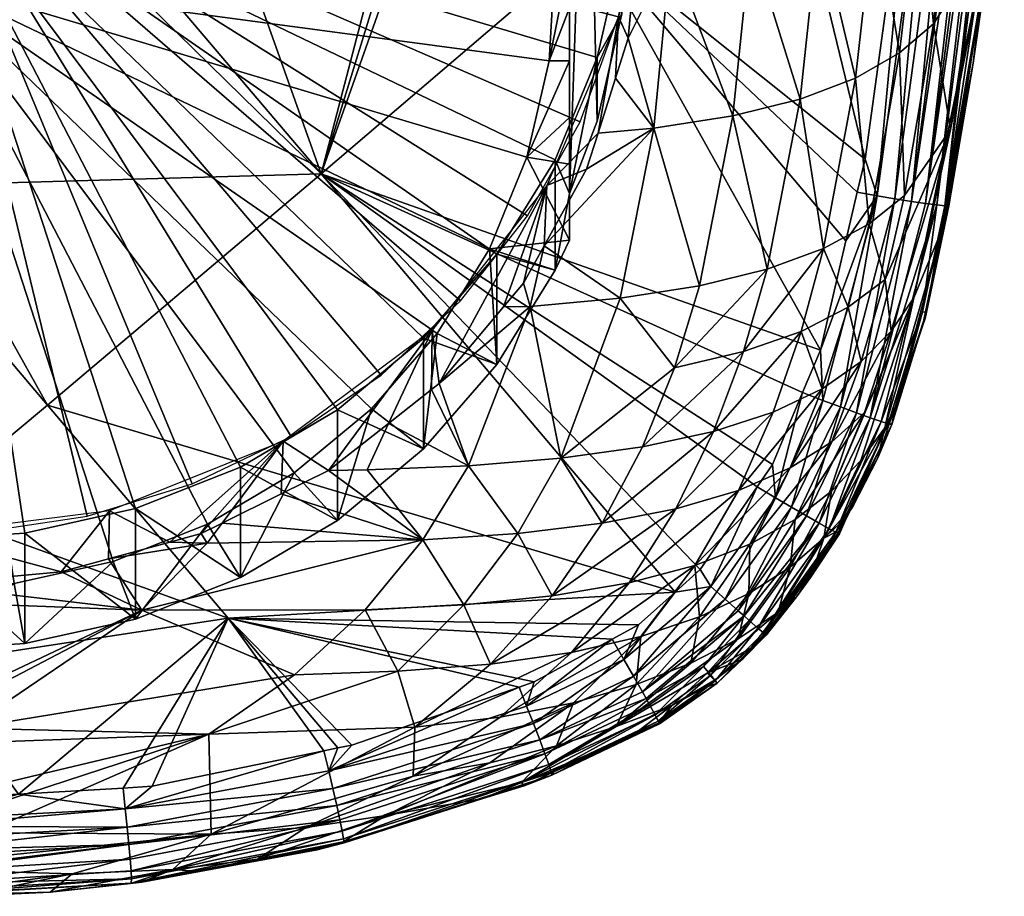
# Model space of a CAD drawing. Extents: x -0.096 to 0.096, y -0.15 to 0.
# Tile 194 of 256: x 0.002 to 0.018, y -0.15 to -0.135. Entities that reach past the tile are written whole.
import ezdxf

# ---------------------------------------------------------------- set-up
doc = ezdxf.new("R2010")
doc.units = 0
doc.layers.add('mesh', color=7, linetype='CONTINUOUS')

msp = doc.modelspace()

# ---------------------------------------------------------------- meshes
at = {"layer": 'mesh'}
mesh = msp.add_polyface(dxfattribs=at)
corners = [(0.011997, -0.133041, -0.00336), (0.011997, -0.131953, 0.001007), (0.011796, -0.131178, -0.003824), (0.011887, -0.133823, 0.001473), (0.011887, -0.134912, -0.002893), (0.011469, -0.135653, 0.001929), (0.011469, -0.136741, -0.002437), (0.010747, -0.134038, -0.007234), (0.011, -0.132787, -0.007337), (0.010567, -0.132368, -0.00765), (0.011, -0.133989, -0.007067), (0.010649, -0.135713, -0.006816), (0.011, -0.134809, -0.006884), (0.011, -0.135711, -0.00658), (0.011, -0.132216, -0.007404), (0.011, -0.130723, -0.007578), (0.011, -0.128663, -0.004451), (0.011, -0.137969, -0.002131), (0.01129, -0.129369, -0.004275), (0.016026, -0.137384, 0.018758), (0.015895, -0.137946, 0.018739), (0.011395, -0.13368, 0.019872), (0.014481, -0.131, 0.019393), (0.00912, -0.131, 0.020314), (0.015702, -0.138773, 0.018711), (0.014395, -0.131, -0.000801), (0.014112, -0.131, -0.001083), (0.014153, -0.132137, -0.00083), (0.012432, -0.136859, -0.000275), (0.011997, -0.135323, -0.001209), (0.011781, -0.136004, -0.00103), (0.012723, -0.133866, -0.001322), (0.012127, -0.133918, -0.001632), (0.014083, -0.133662, -0.000367), (0.013776, -0.136649, 0.000692), (0.01225, -0.131889, 0.002434), (0.01222, -0.132908, -0.001937), (0.011833, -0.134965, 0.003201), (0.012075, -0.130999, -0.002524), (0.0137, -0.131, -0.001493), (0.012669, -0.131, -0.002147)]
mesh.append_faces([[corners[k] for k in face] for face in [(0, 1, 2, 2), (0, 3, 1, 1), (4, 3, 0, 0), (4, 5, 3, 3), (6, 5, 4, 4), (7, 8, 9, 9), (7, 10, 8, 8), (11, 10, 7, 7), (11, 12, 10, 10), (13, 12, 11, 11), (9, 14, 15, 15), (8, 14, 9, 9), (16, 14, 8, 8), (17, 12, 13, 13), (16, 12, 17, 17), (16, 10, 12, 12), (18, 17, 6, 6), (18, 16, 17, 17), (4, 18, 6, 6), (4, 2, 18, 18), (0, 2, 4, 4), (19, 20, 21, 21), (22, 21, 23, 23), (22, 19, 21, 21), (20, 24, 21, 21), (25, 26, 27, 27), (28, 29, 30, 30), (31, 29, 28, 28), (31, 32, 29, 29), (33, 31, 34, 34), (33, 27, 31, 31), (35, 32, 36, 36), (37, 32, 35, 35), (37, 29, 32, 32), (30, 29, 37, 37), (38, 35, 36, 36), (31, 39, 40, 40), (27, 39, 31, 31), (27, 26, 39, 39), (40, 36, 31, 31), (38, 36, 40, 40), (36, 32, 31, 31)]])
mesh = msp.add_polyface(dxfattribs=at)
corners = [(0.010754, -0.139275, -0.005184), (0.009761, -0.139001, 0.002764), (0.010754, -0.137394, 0.002363), (0.010274, -0.137352, -0.006407), (0.009634, -0.138912, -0.006018), (0.011, -0.138762, -0.005312), (0.010567, -0.132368, -0.00765), (0.011, -0.130723, -0.007578), (0.010114, -0.130748, -0.008054), (0, -0.132227, 0.001075), (0.011997, -0.131953, 0.001007), (0.011887, -0.133823, 0.001473), (0.011796, -0.130089, 0.000542), (0.011469, -0.135653, 0.001929), (0.008515, -0.140432, 0.003121), (0.007048, -0.141651, 0.003425), (0.005399, -0.142626, 0.003668), (0.00361, -0.143332, 0.003844), (0.003234, -0.144231, -0.004692), (0.004836, -0.143599, -0.00485), (0, -0.134284, -0.007172), (0.008744, -0.140351, -0.005659), (0.007628, -0.141634, -0.00534), (0.010747, -0.134038, -0.007234), (0.010649, -0.135713, -0.006816), (0.010609, -0.137832, 0.003915), (0.009877, -0.139899, 0), (0.010215, -0.139498, -0.000121), (0.006771, -0.137635, 0.020119), (0, -0.131, 0.020905), (0.001135, -0.131, 0.02084), (0.000018, -0.137825, 0.020393), (0.002117, -0.141571, 0.019941), (0.000017, -0.139095, 0.02023), (0.008502, -0.131, 0.02042), (0.008816, -0.131, 0.020366), (0.004411, -0.131, 0.020653), (0.00912, -0.131, 0.020314), (0.011395, -0.13368, 0.019872), (0.015266, -0.140637, 0.018648), (0, -0.131889, 0.002434), (0.00626, -0.142106, 0.004981), (0.007794, -0.141059, 0.00472), (0.002791, -0.143462, 0.005319), (0.004579, -0.142913, 0.005182), (0.010282, -0.13835, 0.004045), (0.011178, -0.136751, 0.003646), (0.009145, -0.139797, 0.004405), (0.012169, -0.133252, 0.002774), (0.012241, -0.131433, 0.00232), (0.012026, -0.129626, 0.001869), (0.010569, -0.138858, -0.000286), (0.010329, -0.13989, 0.000178), (0.011833, -0.134965, 0.003201)]
mesh.append_faces([[corners[k] for k in face] for face in [(0, 1, 2, 2), (3, 4, 5, 5), (6, 7, 8, 8), (4, 0, 5, 5), (9, 10, 11, 11), (9, 12, 10, 10), (9, 2, 1, 1), (9, 13, 2, 2), (11, 13, 9, 9), (9, 14, 15, 15), (1, 14, 9, 9), (16, 17, 9, 9), (18, 19, 20, 20), (20, 4, 3, 3), (20, 21, 4, 4), (22, 21, 20, 20), (20, 23, 6, 6), (20, 24, 23, 23), (3, 24, 20, 20), (6, 8, 20, 20), (25, 26, 27, 27), (28, 29, 30, 30), (28, 31, 29, 29), (32, 31, 28, 28), (32, 33, 31, 31), (28, 34, 35, 35), (28, 36, 34, 34), (30, 36, 28, 28), (37, 28, 35, 35), (37, 38, 28, 28), (38, 39, 28, 28), (40, 41, 42, 42), (43, 44, 40, 40), (40, 45, 46, 46), (40, 47, 45, 45), (42, 47, 40, 40), (40, 48, 49, 49), (49, 50, 40, 40), (27, 51, 25, 25), (27, 52, 51, 51), (40, 53, 48, 48), (46, 53, 40, 40)]])
mesh = msp.add_polyface(dxfattribs=at)
corners = [(0.017998, -0.134618, 0.017209), (0.018015, -0.134609, 0.0169), (0.017866, -0.135753, 0.016822), (0.018092, -0.134017, 0.01694), (0.01623, -0.138007, 0.01864), (0.016026, -0.137384, 0.018758), (0.016861, -0.131321, 0.018972), (0.017382, -0.138177, 0.017366), (0.017919, -0.134621, 0.017537), (0.017454, -0.138179, 0.017028), (0.014481, -0.131, 0.019393), (0.017189, -0.135083, 0.006141), (0.017506, -0.132099, 0.005073), (0.01696, -0.132604, 0.003464), (0.014083, -0.133662, -0.000367), (0.01524, -0.133382, 0.000751), (0.015317, -0.13186, 0.000283), (0.013776, -0.136649, 0.000692), (0.01492, -0.136365, 0.001821), (0.01831, -0.132669, 0.013428), (0.017362, -0.138521, 0.015815), (0.018396, -0.131412, 0.0171), (0.018382, -0.131, 0.011042), (0.017925, -0.133941, 0.009644), (0.015865, -0.136007, 0.00311), (0.0162, -0.13303, 0.002028), (0.016615, -0.135578, 0.004554), (0.018043, -0.131, 0.008351), (0.017482, -0.136878, 0.010812), (0.016857, -0.139748, 0.012127), (0.016699, -0.138003, 0.007347), (0.014153, -0.132137, -0.00083), (0.018389, -0.13104, 0.01743), (0.018363, -0.131044, 0.017588), (0.01825, -0.131046, 0.017852), (0.01817, -0.131048, 0.018038), (0.017183, -0.131015, 0.018876), (0.016534, -0.138058, 0.018483), (0.017478, -0.131029, 0.018743), (0.017734, -0.131038, 0.01854), (0.016814, -0.138103, 0.018269), (0.017249, -0.138164, 0.017696), (0.018071, -0.131046, 0.018166), (0.017057, -0.138139, 0.018002), (0.017966, -0.131044, 0.018304), (0.017863, -0.131042, 0.018439)]
mesh.append_faces([[corners[k] for k in face] for face in [(0, 1, 2, 2), (0, 3, 1, 1), (4, 5, 6, 6), (7, 8, 0, 0), (9, 0, 2, 2), (6, 5, 10, 10), (11, 12, 13, 13), (14, 15, 16, 16), (14, 17, 18, 18), (19, 1, 3, 3), (19, 2, 1, 1), (20, 2, 19, 19), (3, 21, 19, 19), (19, 22, 23, 23), (18, 15, 14, 14), (18, 24, 15, 15), (24, 25, 15, 15), (24, 26, 25, 25), (11, 27, 12, 12), (11, 23, 27, 27), (28, 23, 11, 11), (28, 19, 23, 23), (29, 20, 19, 19), (26, 13, 25, 25), (26, 11, 13, 13), (30, 11, 26, 26), (30, 28, 11, 11), (16, 31, 14, 14), (32, 3, 0, 0), (0, 8, 33, 33), (7, 34, 8, 8), (7, 35, 34, 34), (36, 4, 6, 6), (36, 37, 4, 4), (38, 37, 36, 36), (38, 39, 40, 40), (37, 38, 40, 40), (41, 42, 35, 35), (43, 44, 42, 42), (45, 44, 43, 43), (40, 45, 43, 43), (39, 45, 40, 40)]])
mesh = msp.add_polyface(dxfattribs=at)
corners = [(0.017249, -0.138164, 0.017696), (0.017382, -0.138177, 0.017366), (0.017004, -0.139986, 0.017277), (0.017052, -0.140096, 0.016589), (0.017006, -0.14023, 0.016583), (0.017072, -0.13999, 0.016933), (0.017454, -0.138179, 0.017028), (0.017998, -0.134618, 0.017209), (0.01623, -0.138007, 0.01864), (0.015895, -0.137946, 0.018739), (0.016026, -0.137384, 0.018758), (0.015702, -0.138773, 0.018711), (0.015266, -0.140637, 0.018648), (0.015606, -0.141602, 0.018365), (0.016534, -0.138058, 0.018483), (0.015309, -0.141491, 0.018527), (0.016814, -0.138103, 0.018269), (0.01588, -0.141702, 0.018141), (0.016299, -0.141849, 0.017541), (0.016116, -0.141786, 0.017862), (0.017057, -0.138139, 0.018002), (0.017362, -0.138521, 0.015815), (0.016545, -0.141587, 0.016519), (0.015319, -0.138907, 0.004361), (0.01492, -0.136365, 0.001821), (0.01436, -0.139259, 0.003084), (0.014939, -0.140317, 0.005073), (0.015738, -0.139905, 0.006478), (0.013956, -0.14066, 0.003814), (0.015865, -0.136007, 0.00311), (0.016094, -0.138486, 0.005786), (0.016368, -0.139431, 0.008019), (0.015961, -0.140831, 0.008752), (0.016615, -0.135578, 0.004554), (0.016699, -0.138003, 0.007347), (0.016473, -0.140313, 0.010388), (0.016857, -0.139748, 0.012127), (0.017482, -0.136878, 0.010812), (0.01831, -0.132669, 0.013428), (0.016362, -0.14196, 0.015383), (0.017866, -0.135753, 0.016822), (0.017415, -0.138159, 0.016693), (0.01817, -0.131048, 0.018038), (0.018071, -0.131046, 0.018166)]
mesh.append_faces([[corners[k] for k in face] for face in [(0, 1, 2, 2), (3, 4, 5, 5), (6, 1, 7, 7), (5, 1, 6, 6), (5, 2, 1, 1), (8, 9, 10, 10), (8, 11, 9, 9), (12, 11, 8, 8), (13, 8, 14, 14), (15, 12, 8, 8), (14, 16, 17, 17), (18, 0, 2, 2), (19, 20, 0, 0), (16, 20, 19, 19), (21, 4, 3, 3), (22, 4, 21, 21), (23, 24, 25, 25), (23, 26, 27, 27), (23, 28, 26, 26), (25, 28, 23, 23), (23, 29, 24, 24), (23, 30, 29, 29), (27, 30, 23, 23), (27, 31, 30, 30), (32, 31, 27, 27), (30, 33, 29, 29), (30, 34, 33, 33), (31, 34, 30, 30), (35, 36, 37, 37), (36, 38, 37, 37), (39, 21, 36, 36), (39, 22, 21, 21), (31, 37, 34, 34), (31, 35, 37, 37), (32, 35, 31, 31), (40, 41, 6, 6), (41, 5, 6, 6), (3, 5, 41, 41), (0, 42, 1, 1), (20, 43, 0, 0), (21, 3, 41, 41), (21, 41, 40, 40)]])
mesh = msp.add_polyface(dxfattribs=at)
corners = [(0.009761, -0.140882, -0.004783), (0.009761, -0.139001, 0.002764), (0.010754, -0.139275, -0.005184), (0.008515, -0.140432, 0.003121), (0.008515, -0.142314, -0.004426), (0.007048, -0.141651, 0.003425), (0.007048, -0.143533, -0.004122), (0.005399, -0.142626, 0.003668), (0.009634, -0.138912, -0.006018), (0.008744, -0.140351, -0.005659), (0.007628, -0.141634, -0.00534), (0.006314, -0.142726, -0.005067), (0, -0.132227, 0.001075), (0.001727, -0.14375, 0.003948), (-0.0002, -0.143869, 0.003978), (0.00361, -0.143332, 0.003844), (0, -0.134284, -0.007172), (0.001547, -0.144606, -0.004599), (0.003234, -0.144231, -0.004692), (-0.000179, -0.144713, -0.004572), (0.004836, -0.143599, -0.00485), (0.010609, -0.137832, 0.003915), (0.008781, -0.141201, 0.000393), (0.009877, -0.139899, 0), (0.008662, -0.140293, 0.004529), (0.008652, -0.141303, 0.000432), (0.007915, -0.141885, 0.000657), (0.014451, -0.142581, 0.018601), (0.014188, -0.142964, 0.018597), (0.006771, -0.137635, 0.020119), (0.012793, -0.144753, 0.018587), (0.002117, -0.141571, 0.019941), (0.013221, -0.14437, 0.018582), (0.010215, -0.139498, -0.000121), (0.010329, -0.13989, 0.000178), (0.00928, -0.142603, 0.001833), (0.010849, -0.142476, 0.002621), (0.007553, -0.142671, 0.001172), (0, -0.131889, 0.002434), (0.000938, -0.14374, 0.005389), (0.002791, -0.143462, 0.005319), (-0.000938, -0.14374, 0.005389), (0.004579, -0.142913, 0.005182), (0.00626, -0.142106, 0.004981), (0.006125, -0.142182, 0.005), (0.006093, -0.143081, 0.001162), (0.006899, -0.142682, 0.000965), (0.000012, -0.143328, 0.019686), (0.000017, -0.139095, 0.02023)]
mesh.append_faces([[corners[k] for k in face] for face in [(0, 1, 2, 2), (0, 3, 1, 1), (4, 3, 0, 0), (4, 5, 3, 3), (6, 5, 4, 4), (6, 7, 5, 5), (8, 0, 2, 2), (9, 0, 8, 8), (9, 4, 0, 0), (10, 4, 9, 9), (10, 6, 4, 4), (11, 6, 10, 10), (12, 5, 7, 7), (12, 13, 14, 14), (12, 15, 13, 13), (16, 17, 18, 18), (16, 19, 17, 17), (16, 11, 10, 10), (16, 20, 11, 11), (21, 22, 23, 23), (24, 22, 21, 21), (24, 25, 22, 22), (26, 25, 24, 24), (27, 28, 29, 29), (29, 30, 31, 31), (28, 32, 29, 29), (33, 23, 34, 34), (35, 22, 25, 25), (26, 35, 25, 25), (34, 35, 36, 36), (34, 22, 35, 35), (23, 22, 34, 34), (26, 37, 35, 35), (38, 39, 40, 40), (38, 41, 39, 39), (38, 42, 43, 43), (44, 45, 46, 46), (46, 24, 44, 44), (26, 24, 46, 46), (47, 48, 31, 31), (26, 46, 37, 37)]])
mesh = msp.add_polyface(dxfattribs=at)
corners = [(0.011, -0.137969, -0.002131), (0.011, -0.138762, -0.005312), (0.010754, -0.139275, -0.005184), (0.011469, -0.135653, 0.001929), (0.011469, -0.136741, -0.002437), (0.010754, -0.137394, 0.002363), (0.010274, -0.137352, -0.006407), (0.011, -0.137472, -0.005894), (0.011, -0.135711, -0.00658), (0.010649, -0.135713, -0.006816), (0.011, -0.136674, -0.006255), (0.011483, -0.136945, -0.000783), (0.010609, -0.137832, 0.003915), (0.011289, -0.137557, -0.000622), (0.006771, -0.137635, 0.020119), (0.014964, -0.141358, 0.018631), (0.014451, -0.142581, 0.018601), (0.015266, -0.140637, 0.018648), (0.011395, -0.13368, 0.019872), (0.015702, -0.138773, 0.018711), (0.012432, -0.136859, -0.000275), (0.011781, -0.136004, -0.00103), (0.011861, -0.139749, 0.000995), (0.010329, -0.13989, 0.000178), (0.010849, -0.142476, 0.002621), (0.014939, -0.140317, 0.005073), (0.013446, -0.142022, 0.00463), (0.014463, -0.141691, 0.005861), (0.013956, -0.14066, 0.003814), (0.01224, -0.142283, 0.003551), (0.012783, -0.140934, 0.002709), (0.01436, -0.139259, 0.003084), (0.013776, -0.136649, 0.000692), (0.013207, -0.13954, 0.001962), (0.01492, -0.136365, 0.001821), (0.012808, -0.143337, 0.005549), (0.013871, -0.143023, 0.006743), (0.011556, -0.143581, 0.004507), (0.012723, -0.133866, -0.001322), (0.010569, -0.138858, -0.000286), (0.011833, -0.134965, 0.003201)]
mesh.append_faces([[corners[k] for k in face] for face in [(0, 1, 2, 2), (0, 3, 4, 4), (0, 5, 3, 3), (2, 5, 0, 0), (6, 1, 7, 7), (6, 8, 9, 9), (6, 10, 8, 8), (7, 10, 6, 6), (0, 7, 1, 1), (0, 10, 7, 7), (0, 8, 10, 10), (11, 12, 13, 13), (14, 15, 16, 16), (14, 17, 15, 15), (18, 19, 17, 17), (20, 21, 11, 11), (11, 13, 20, 20), (22, 23, 24, 24), (25, 26, 27, 27), (28, 26, 25, 25), (28, 29, 26, 26), (30, 29, 28, 28), (31, 32, 33, 33), (31, 34, 32, 32), (31, 30, 28, 28), (33, 30, 31, 31), (27, 35, 36, 36), (26, 35, 27, 27), (29, 37, 26, 26), (30, 24, 29, 29), (30, 22, 24, 24), (33, 22, 30, 30), (33, 20, 22, 22), (32, 20, 33, 33), (32, 38, 20, 20), (12, 39, 13, 13), (11, 40, 12, 12), (21, 40, 11, 11), (20, 39, 22, 22), (20, 13, 39, 39), (22, 39, 23, 23)]])
mesh = msp.add_polyface(dxfattribs=at)
corners = [(0.011924, -0.1459, 0.018495), (0.011725, -0.145553, 0.018603), (0.012173, -0.145308, 0.018593), (0.012453, -0.146843, 0.017448), (0.012361, -0.146673, 0.017789), (0.013279, -0.146021, 0.017782), (0.013401, -0.14617, 0.017444), (0.013404, -0.144661, 0.018481), (0.012088, -0.146186, 0.018325), (0.012793, -0.144753, 0.018587), (0.010385, -0.146992, 0.018374), (0.010268, -0.146693, 0.018538), (0.010397, -0.146281, 0.018632), (0.012303, -0.146567, 0.017945), (0.012237, -0.146449, 0.018087), (0.013967, -0.14516, 0.017947), (0.013645, -0.144875, 0.018315), (0.013868, -0.145072, 0.018085), (0.01014, -0.14637, 0.018639), (0.00519, -0.145199, 0.019272), (0.006771, -0.137635, 0.020119), (0.013221, -0.14437, 0.018582), (0.013465, -0.146255, 0.016377), (0.013338, -0.146132, 0.014734), (0.012741, -0.146686, 0.015416), (0.013865, -0.145551, 0.014107), (0.011793, -0.147043, 0.01413), (0.012211, -0.14551, 0.008887), (0.011066, -0.146637, 0.010213), (0.012134, -0.146325, 0.011403), (0.00982, -0.146884, 0.009166), (0.01103, -0.145781, 0.007788), (0.009652, -0.145978, 0.006848), (0.008367, -0.147054, 0.008285), (0.013871, -0.143023, 0.006743), (0.012013, -0.144594, 0.006593), (0.013131, -0.1443, 0.007742), (0.012808, -0.143337, 0.005549), (0.010703, -0.144816, 0.005598), (0.011556, -0.143581, 0.004507), (0.010118, -0.143756, 0.003614), (0.010849, -0.142476, 0.002621), (0.00928, -0.142603, 0.001833), (0.01321, -0.145173, 0.010132), (0.01306, -0.145961, 0.012706), (0.009202, -0.144968, 0.004756), (0.013446, -0.142022, 0.00463), (0.01224, -0.142283, 0.003551)]
mesh.append_faces([[corners[k] for k in face] for face in [(0, 1, 2, 2), (3, 4, 5, 5), (6, 3, 5, 5), (0, 7, 8, 8), (0, 9, 7, 7), (2, 9, 0, 0), (10, 0, 8, 8), (11, 1, 0, 0), (12, 1, 11, 11), (13, 5, 4, 4), (14, 15, 13, 13), (16, 17, 14, 14), (8, 16, 14, 14), (7, 16, 8, 8), (11, 18, 12, 12), (19, 2, 1, 1), (20, 21, 9, 9), (22, 23, 24, 24), (23, 25, 26, 26), (27, 28, 29, 29), (27, 30, 28, 28), (31, 30, 27, 27), (32, 33, 31, 31), (34, 35, 36, 36), (37, 35, 34, 34), (37, 38, 35, 35), (39, 38, 37, 37), (39, 40, 38, 38), (41, 40, 39, 39), (41, 42, 40, 40), (43, 29, 44, 44), (43, 27, 29, 29), (36, 27, 43, 43), (36, 31, 27, 27), (35, 31, 36, 36), (35, 32, 31, 31), (38, 32, 35, 35), (38, 45, 32, 32), (40, 45, 38, 38), (29, 26, 44, 44), (46, 39, 37, 37), (47, 41, 39, 39)]])
mesh = msp.add_polyface(dxfattribs=at)
corners = [(0.016483, -0.141902, 0.016847), (0.016445, -0.14188, 0.016505), (0.016245, -0.14247, 0.016477), (0.016545, -0.141587, 0.016519), (0.017072, -0.13999, 0.016933), (0.017006, -0.14023, 0.016583), (0.017004, -0.139986, 0.017277), (0.016422, -0.141887, 0.017197), (0.015528, -0.143736, 0.017152), (0.016299, -0.141849, 0.017541), (0.015823, -0.143221, 0.016463), (0.015583, -0.143762, 0.016799), (0.016116, -0.141786, 0.017862), (0.015416, -0.143675, 0.0175), (0.015606, -0.141602, 0.018365), (0.016534, -0.138058, 0.018483), (0.01588, -0.141702, 0.018141), (0.015309, -0.141491, 0.018527), (0.01623, -0.138007, 0.01864), (0.014964, -0.141358, 0.018631), (0.015266, -0.140637, 0.018648), (0.01503, -0.143456, 0.018105), (0.014775, -0.143309, 0.018332), (0.0145, -0.143149, 0.018495), (0.014451, -0.142581, 0.018601), (0.015247, -0.14358, 0.017824), (0.016814, -0.138103, 0.018269), (0.017249, -0.138164, 0.017696), (0.016857, -0.139748, 0.012127), (0.015953, -0.142515, 0.013665), (0.016362, -0.14196, 0.015383), (0.014939, -0.140317, 0.005073), (0.014463, -0.141691, 0.005861), (0.015297, -0.141293, 0.007238), (0.015738, -0.139905, 0.006478), (0.015961, -0.140831, 0.008752), (0.01546, -0.142196, 0.009561), (0.014835, -0.143516, 0.010469), (0.016019, -0.141696, 0.011159), (0.01475, -0.142641, 0.008084), (0.014066, -0.143939, 0.009039), (0.015455, -0.143038, 0.012018), (0.015813, -0.143307, 0.016231), (0.015327, -0.143834, 0.014574), (0.016473, -0.140313, 0.010388), (0.013871, -0.143023, 0.006743)]
mesh.append_faces([[corners[k] for k in face] for face in [(0, 1, 2, 2), (0, 3, 1, 1), (4, 3, 0, 0), (4, 5, 3, 3), (0, 6, 4, 4), (7, 8, 9, 9), (10, 0, 2, 2), (10, 11, 0, 0), (12, 9, 13, 13), (14, 15, 16, 16), (17, 18, 14, 14), (19, 20, 17, 17), (21, 14, 16, 16), (22, 17, 14, 14), (23, 19, 17, 17), (24, 19, 23, 23), (16, 12, 25, 25), (16, 26, 12, 12), (7, 6, 0, 0), (9, 6, 7, 7), (12, 27, 9, 9), (28, 29, 30, 30), (30, 2, 1, 1), (31, 32, 33, 33), (34, 33, 35, 35), (34, 31, 33, 33), (1, 3, 30, 30), (36, 37, 38, 38), (39, 40, 36, 36), (37, 41, 38, 38), (30, 42, 2, 2), (29, 43, 30, 30), (28, 41, 29, 29), (28, 38, 41, 41), (44, 38, 28, 28), (44, 36, 38, 38), (35, 36, 44, 44), (35, 39, 36, 36), (33, 39, 35, 35), (33, 45, 39, 39), (32, 45, 33, 33)]])
mesh = msp.add_polyface(dxfattribs=at)
corners = [(0.0145, -0.143149, 0.018495), (0.014188, -0.142964, 0.018597), (0.014451, -0.142581, 0.018601), (0.015589, -0.143763, 0.016626), (0.015823, -0.143221, 0.016463), (0.015638, -0.14355, 0.016458), (0.015536, -0.14373, 0.016454), (0.0151, -0.144507, 0.01644), (0.016422, -0.141887, 0.017197), (0.015563, -0.143753, 0.016975), (0.015528, -0.143736, 0.017152), (0.015583, -0.143762, 0.016799), (0.014339, -0.145486, 0.016754), (0.014297, -0.145449, 0.017112), (0.015416, -0.143675, 0.0175), (0.016299, -0.141849, 0.017541), (0.01503, -0.143456, 0.018105), (0.01588, -0.141702, 0.018141), (0.015247, -0.14358, 0.017824), (0.014775, -0.143309, 0.018332), (0.015606, -0.141602, 0.018365), (0.015309, -0.141491, 0.018527), (0.014202, -0.145367, 0.017467), (0.016116, -0.141786, 0.017862), (0.016483, -0.141902, 0.016847), (0.013967, -0.14516, 0.017947), (0.013868, -0.145072, 0.018085), (0.013645, -0.144875, 0.018315), (0.013404, -0.144661, 0.018481), (0.013221, -0.14437, 0.018582), (0.015813, -0.143307, 0.016231), (0.016245, -0.14247, 0.016477), (0.015327, -0.143834, 0.014574), (0.014066, -0.143939, 0.009039), (0.014051, -0.144777, 0.011504), (0.014835, -0.143516, 0.010469), (0.013131, -0.1443, 0.007742), (0.01321, -0.145173, 0.010132), (0.014547, -0.145097, 0.015606), (0.014751, -0.144328, 0.01299), (0.015455, -0.143038, 0.012018), (0.01546, -0.142196, 0.009561), (0.01475, -0.142641, 0.008084), (0.013871, -0.143023, 0.006743), (0.016362, -0.14196, 0.015383), (0.015953, -0.142515, 0.013665), (0.014861, -0.144837, 0.016442)]
mesh.append_faces([[corners[k] for k in face] for face in [(0, 1, 2, 2), (3, 4, 5, 5), (3, 6, 7, 7), (5, 6, 3, 3), (8, 9, 10, 10), (3, 11, 4, 4), (3, 12, 11, 11), (13, 10, 9, 9), (14, 10, 13, 13), (14, 15, 10, 10), (16, 17, 18, 18), (19, 20, 16, 16), (0, 21, 19, 19), (18, 14, 22, 22), (18, 23, 14, 14), (9, 24, 11, 11), (8, 24, 9, 9), (25, 16, 18, 18), (26, 19, 16, 16), (27, 19, 26, 26), (27, 0, 19, 19), (28, 0, 27, 27), (28, 1, 0, 0), (29, 1, 28, 28), (30, 4, 31, 31), (30, 5, 4, 4), (32, 5, 30, 30), (32, 6, 5, 5), (7, 6, 32, 32), (33, 34, 35, 35), (36, 37, 33, 33), (32, 38, 7, 7), (32, 39, 38, 38), (40, 39, 32, 32), (41, 33, 35, 35), (42, 36, 33, 33), (43, 36, 42, 42), (35, 39, 40, 40), (34, 39, 35, 35), (44, 32, 30, 30), (45, 40, 32, 32), (3, 7, 46, 46)]])
mesh = msp.add_polyface(dxfattribs=at)
corners = [(0.00361, -0.145213, -0.003703), (0.00361, -0.143332, 0.003844), (0.005399, -0.144508, -0.003879), (0.001727, -0.14375, 0.003948), (0.001727, -0.145631, -0.003599), (-0.0002, -0.143869, 0.003978), (-0.0002, -0.145751, -0.003569), (0.004836, -0.143599, -0.00485), (0.003234, -0.144231, -0.004692), (0.001547, -0.144606, -0.004599), (-0.000179, -0.144713, -0.004572), (0, -0.143775, 0.005397), (0.002346, -0.144409, 0.001877), (0.003171, -0.14337, 0.005296), (0, -0.144623, 0.001994), (0.003152, -0.144189, 0.001748), (0.004196, -0.143903, 0.00158), (0.000001, -0.148622, 0.018858), (0.001623, -0.148194, 0.018905), (0.003439, -0.148443, 0.018755), (0, -0.14829, 0.018958), (0.0034, -0.148088, 0.018847), (0.003898, -0.148058, 0.018831), (0.00519, -0.145199, 0.019272), (0.000009, -0.145984, 0.019345), (0.004833, -0.143923, 0.001715), (0.00473, -0.143757, 0.001494), (0.005088, -0.143579, 0.001407), (0.003722, -0.145063, 0.003013), (0.006316, -0.146159, 0.005431), (0.000759, -0.147068, 0.006204), (0.004859, -0.147171, 0.007007), (0.002117, -0.141571, 0.019941), (0.000012, -0.143328, 0.019686), (-0.000002, -0.14492, 0.002429), (0.000001, -0.147009, 0.006122), (0.000001, -0.147348, 0.006919), (0.000001, -0.146821, 0.005678), (0.000001, -0.148758, 0.010768), (0.000001, -0.148328, 0.009226), (0.001019, -0.148852, 0.010901)]
mesh.append_faces([[corners[k] for k in face] for face in [(0, 1, 2, 2), (0, 3, 1, 1), (4, 3, 0, 0), (4, 5, 3, 3), (6, 5, 4, 4), (7, 0, 2, 2), (8, 0, 7, 7), (8, 4, 0, 0), (9, 4, 8, 8), (9, 6, 4, 4), (10, 6, 9, 9), (11, 12, 13, 13), (11, 14, 12, 12), (13, 15, 16, 16), (12, 15, 13, 13), (17, 18, 19, 19), (20, 18, 17, 17), (19, 21, 22, 22), (18, 21, 19, 19), (21, 18, 23, 23), (23, 22, 21, 21), (24, 18, 20, 20), (24, 23, 18, 18), (25, 26, 16, 16), (25, 27, 26, 26), (28, 12, 14, 14), (15, 12, 28, 28), (29, 30, 31, 31), (29, 28, 30, 30), (25, 15, 28, 28), (16, 15, 25, 25), (32, 23, 33, 33), (33, 23, 24, 24), (28, 14, 34, 34), (30, 35, 36, 36), (28, 35, 30, 30), (37, 35, 28, 28), (28, 34, 37, 37), (38, 31, 39, 39), (38, 40, 31, 31), (31, 36, 39, 39), (31, 30, 36, 36)]])
mesh = msp.add_polyface(dxfattribs=at)
corners = [(0.005399, -0.144508, -0.003879), (0.005399, -0.142626, 0.003668), (0.007048, -0.143533, -0.004122), (0.00361, -0.143332, 0.003844), (0.006314, -0.142726, -0.005067), (0.004836, -0.143599, -0.00485), (0.006125, -0.142182, 0.005), (0.005088, -0.143579, 0.001407), (0.006093, -0.143081, 0.001162), (0.00473, -0.143757, 0.001494), (0.004196, -0.143903, 0.00158), (0.003171, -0.14337, 0.005296), (0.0069, -0.147793, 0.018636), (0.007291, -0.147357, 0.018719), (0.01014, -0.14637, 0.018639), (0.007055, -0.147406, 0.018726), (0.006818, -0.147454, 0.018734), (0.010268, -0.146693, 0.018538), (0.010385, -0.146992, 0.018374), (0.010491, -0.147269, 0.018146), (0.006973, -0.148099, 0.018478), (0.00519, -0.145199, 0.019272), (0.010397, -0.146281, 0.018632), (0.011725, -0.145553, 0.018603), (0.012793, -0.144753, 0.018587), (0.012173, -0.145308, 0.018593), (0.003898, -0.148058, 0.018831), (0.002117, -0.141571, 0.019941), (0.011066, -0.146637, 0.010213), (0.00982, -0.146884, 0.009166), (0.008335, -0.147885, 0.010764), (0.008503, -0.143866, 0.002863), (0.004833, -0.143923, 0.001715), (0.008367, -0.147054, 0.008285), (0.006316, -0.146159, 0.005431), (0.007522, -0.145054, 0.004057), (0.003722, -0.145063, 0.003013), (0.008076, -0.146102, 0.006066), (0.004859, -0.147171, 0.007007), (0.01103, -0.145781, 0.007788), (0.009652, -0.145978, 0.006848), (0.009202, -0.144968, 0.004756), (0.010118, -0.143756, 0.003614), (0.00928, -0.142603, 0.001833), (0.007553, -0.142671, 0.001172), (0.006899, -0.142682, 0.000965)]
mesh.append_faces([[corners[k] for k in face] for face in [(0, 1, 2, 2), (0, 3, 1, 1), (4, 0, 2, 2), (5, 0, 4, 4), (6, 7, 8, 8), (6, 9, 7, 7), (6, 10, 9, 9), (11, 10, 6, 6), (12, 13, 14, 14), (12, 15, 13, 13), (12, 16, 15, 15), (17, 12, 14, 14), (18, 12, 17, 17), (19, 20, 18, 18), (21, 13, 15, 15), (21, 14, 13, 13), (22, 14, 21, 21), (21, 23, 22, 22), (24, 25, 21, 21), (21, 16, 26, 26), (15, 16, 21, 21), (27, 24, 21, 21), (28, 29, 30, 30), (31, 7, 32, 32), (31, 8, 7, 7), (33, 30, 29, 29), (34, 35, 36, 36), (34, 37, 35, 35), (38, 37, 34, 34), (38, 33, 37, 37), (39, 33, 29, 29), (40, 37, 33, 33), (41, 37, 40, 40), (41, 35, 37, 37), (31, 35, 41, 41), (31, 36, 35, 35), (32, 36, 31, 31), (42, 31, 41, 41), (43, 31, 42, 42), (43, 44, 31, 31), (45, 31, 44, 44), (45, 8, 31, 31)]])
mesh = msp.add_polyface(dxfattribs=at)
corners = [(0.013967, -0.14516, 0.017947), (0.014057, -0.145239, 0.017797), (0.013279, -0.146021, 0.017782), (0.014342, -0.145488, 0.016579), (0.014339, -0.145486, 0.016754), (0.015589, -0.143763, 0.016626), (0.014297, -0.145449, 0.017112), (0.015563, -0.143753, 0.016975), (0.014324, -0.145473, 0.016933), (0.013401, -0.14617, 0.017444), (0.013465, -0.146255, 0.016377), (0.013296, -0.146385, 0.016374), (0.013508, -0.146305, 0.016715), (0.012793, -0.144753, 0.018587), (0.013221, -0.14437, 0.018582), (0.013404, -0.144661, 0.018481), (0.012303, -0.146567, 0.017945), (0.012237, -0.146449, 0.018087), (0.013868, -0.145072, 0.018085), (0.013478, -0.146265, 0.017081), (0.014202, -0.145367, 0.017467), (0.015416, -0.143675, 0.0175), (0.015583, -0.143762, 0.016799), (0.015247, -0.14358, 0.017824), (0.01503, -0.143456, 0.018105), (0.01306, -0.145961, 0.012706), (0.014051, -0.144777, 0.011504), (0.01321, -0.145173, 0.010132), (0.012741, -0.146686, 0.015416), (0.014091, -0.145703, 0.016176), (0.014315, -0.145463, 0.016408), (0.014547, -0.145097, 0.015606), (0.014066, -0.143939, 0.009039), (0.013338, -0.146132, 0.014734), (0.013865, -0.145551, 0.014107), (0.014751, -0.144328, 0.01299), (0.011793, -0.147043, 0.01413), (0.014861, -0.144837, 0.016442), (0.013939, -0.145893, 0.016384), (0.0151, -0.144507, 0.01644)]
mesh.append_faces([[corners[k] for k in face] for face in [(0, 1, 2, 2), (3, 4, 5, 5), (6, 7, 8, 8), (9, 2, 1, 1), (10, 11, 12, 12), (13, 14, 15, 15), (16, 0, 2, 2), (17, 18, 0, 0), (19, 8, 12, 12), (19, 6, 8, 8), (20, 6, 19, 19), (20, 21, 6, 6), (12, 4, 3, 3), (8, 4, 12, 12), (8, 22, 4, 4), (7, 22, 8, 8), (9, 20, 19, 19), (1, 20, 9, 9), (1, 23, 20, 20), (0, 23, 1, 1), (18, 24, 0, 0), (25, 26, 27, 27), (10, 28, 11, 11), (29, 30, 31, 31), (32, 27, 26, 26), (31, 33, 29, 29), (31, 34, 33, 33), (35, 34, 31, 31), (26, 34, 35, 35), (25, 34, 26, 26), (25, 36, 34, 34), (3, 5, 37, 37), (3, 30, 38, 38), (3, 37, 30, 30), (12, 38, 10, 10), (12, 3, 38, 38), (31, 37, 39, 39), (38, 33, 10, 10), (31, 30, 37, 37), (29, 38, 30, 30), (29, 33, 38, 38)]])
mesh = msp.add_polyface(dxfattribs=at)
corners = [(0.012508, -0.146951, 0.017082), (0.012453, -0.146843, 0.017448), (0.013401, -0.14617, 0.017444), (0.013478, -0.146265, 0.017081), (0.013508, -0.146305, 0.016715), (0.012526, -0.146996, 0.016714), (0.01219, -0.147133, 0.016382), (0.01186, -0.147286, 0.016402), (0.012517, -0.14698, 0.016363), (0.013296, -0.146385, 0.016374), (0.007161, -0.14902, 0.016984), (0.010684, -0.14781, 0.017182), (0.010698, -0.147867, 0.016826), (0.010224, -0.148049, 0.016501), (0.009522, -0.148266, 0.016535), (0.010385, -0.146992, 0.018374), (0.012088, -0.146186, 0.018325), (0.010491, -0.147269, 0.018146), (0.010268, -0.146693, 0.018538), (0.011924, -0.1459, 0.018495), (0.010645, -0.147689, 0.017534), (0.012361, -0.146673, 0.017789), (0.010579, -0.147506, 0.017861), (0.012303, -0.146567, 0.017945), (0.012237, -0.146449, 0.018087), (0.012053, -0.147207, 0.016171), (0.01018, -0.147997, 0.015831), (0.012741, -0.146686, 0.015416), (0.011793, -0.147043, 0.01413), (0.010774, -0.147373, 0.012901), (0.013338, -0.146132, 0.014734), (0.012134, -0.146325, 0.011403), (0.011066, -0.146637, 0.010213), (0.009641, -0.147661, 0.011763), (0.008335, -0.147885, 0.010764), (0.010733, -0.147811, 0.01647)]
mesh.append_faces([[corners[k] for k in face] for face in [(0, 1, 2, 2), (3, 4, 5, 5), (5, 6, 7, 7), (5, 8, 6, 6), (4, 8, 5, 5), (4, 9, 8, 8), (10, 11, 12, 12), (12, 13, 14, 14), (15, 16, 17, 17), (18, 19, 15, 15), (11, 0, 12, 12), (11, 1, 0, 0), (20, 1, 11, 11), (20, 21, 1, 1), (22, 21, 20, 20), (22, 23, 21, 21), (17, 23, 22, 22), (17, 24, 23, 23), (16, 24, 17, 17), (0, 5, 12, 12), (0, 3, 5, 5), (2, 3, 0, 0), (6, 25, 7, 7), (14, 13, 26, 26), (8, 25, 6, 6), (8, 27, 25, 25), (9, 27, 8, 8), (28, 29, 26, 26), (27, 26, 25, 25), (27, 28, 26, 26), (30, 28, 27, 27), (31, 29, 28, 28), (32, 29, 31, 31), (32, 33, 29, 29), (34, 33, 32, 32), (5, 7, 35, 35), (35, 13, 12, 12), (12, 5, 35, 35), (26, 13, 35, 35), (25, 35, 7, 7), (25, 26, 35, 35)]])
mesh = msp.add_polyface(dxfattribs=at)
corners = [(0.007161, -0.14902, 0.016984), (0.006702, -0.14914, 0.016672), (0.004702, -0.14951, 0.01674), (0.00687, -0.149088, 0.016664), (0.010579, -0.147506, 0.017861), (0.010645, -0.147689, 0.017534), (0.007131, -0.148821, 0.01767), (0.007154, -0.148952, 0.017331), (0.010684, -0.14781, 0.017182), (0.003543, -0.149634, 0.017463), (0.003539, -0.149705, 0.017118), (0.007145, -0.149003, 0.016651), (0.009522, -0.148266, 0.016535), (0.010698, -0.147867, 0.016826), (0.003439, -0.148443, 0.018755), (0.003898, -0.148058, 0.018831), (0.006818, -0.147454, 0.018734), (0.0069, -0.147793, 0.018636), (0.006973, -0.148099, 0.018478), (0.007038, -0.148384, 0.018259), (0.003473, -0.148757, 0.0186), (0.007092, -0.148629, 0.017985), (0.003502, -0.149048, 0.018383), (0.003538, -0.149498, 0.017801), (0.003524, -0.1493, 0.018113), (0.010385, -0.146992, 0.018374), (0.010491, -0.147269, 0.018146), (0.00569, -0.149301, 0.015747), (0.007875, -0.148558, 0.013587), (0.01018, -0.147997, 0.015831), (0.010774, -0.147373, 0.012901), (0.006511, -0.148761, 0.012635), (0.004249, -0.149476, 0.014856), (0.009641, -0.147661, 0.011763), (0.004899, -0.148872, 0.011881), (0.008367, -0.147054, 0.008285), (0.004859, -0.147171, 0.007007), (0.008335, -0.147885, 0.010764)]
mesh.append_faces([[corners[k] for k in face] for face in [(0, 1, 2, 2), (3, 1, 0, 0), (4, 5, 6, 6), (7, 5, 8, 8), (7, 6, 5, 5), (9, 6, 7, 7), (0, 7, 8, 8), (10, 7, 0, 0), (10, 9, 7, 7), (0, 11, 3, 3), (0, 12, 11, 11), (13, 12, 0, 0), (14, 15, 16, 16), (17, 14, 16, 16), (18, 14, 17, 17), (19, 20, 18, 18), (21, 22, 19, 19), (23, 24, 21, 21), (25, 18, 17, 17), (26, 19, 18, 18), (4, 19, 26, 26), (4, 21, 19, 19), (6, 21, 4, 4), (6, 23, 21, 21), (9, 23, 6, 6), (1, 27, 2, 2), (1, 3, 27, 27), (11, 27, 3, 3), (11, 28, 27, 27), (12, 28, 11, 11), (29, 28, 12, 12), (29, 30, 28, 28), (27, 31, 32, 32), (28, 31, 27, 27), (28, 33, 31, 31), (30, 33, 28, 28), (34, 35, 36, 36), (34, 37, 35, 35), (37, 31, 33, 33), (34, 31, 37, 37), (34, 32, 31, 31)]])
mesh = msp.add_polyface(dxfattribs=at)
corners = [(0.003539, -0.149705, 0.017118), (0.000001, -0.149915, 0.017173), (0.000002, -0.149906, 0.017346), (0.00372, -0.149692, 0.016773), (0.003528, -0.149713, 0.016781), (0.004702, -0.14951, 0.01674), (0.007161, -0.14902, 0.016984), (0.000696, -0.149928, 0.016817), (0, -0.149931, 0.016829), (0.003524, -0.1493, 0.018113), (0.000003, -0.149509, 0.018227), (0.003502, -0.149048, 0.018383), (0.003473, -0.148757, 0.0186), (0.000003, -0.149144, 0.018585), (0.000002, -0.148948, 0.0187), (0.000003, -0.149251, 0.018481), (0.000002, -0.14874, 0.018822), (0.003439, -0.148443, 0.018755), (0.000001, -0.148622, 0.018858), (0.003543, -0.149634, 0.017463), (0.000002, -0.14985, 0.017528), (0.006973, -0.148099, 0.018478), (0.007038, -0.148384, 0.018259), (0.007092, -0.148629, 0.017985), (0.004859, -0.147171, 0.007007), (0.001019, -0.148852, 0.010901), (0.004899, -0.148872, 0.011881), (0.004249, -0.149476, 0.014856), (0, -0.149378, 0.012986), (0.00569, -0.149301, 0.015747), (0.002533, -0.149548, 0.014187), (0.002161, -0.149861, 0.016837), (0.000003, -0.149719, 0.01788), (0.003538, -0.149498, 0.017801), (0, -0.149888, 0.016528), (0.000001, -0.148758, 0.010768), (0, -0.149049, 0.011809), (0, -0.149473, 0.013648)]
mesh.append_faces([[corners[k] for k in face] for face in [(0, 1, 2, 2), (0, 3, 4, 4), (0, 5, 3, 3), (6, 5, 0, 0), (1, 7, 8, 8), (9, 10, 11, 11), (12, 13, 14, 14), (11, 13, 12, 12), (11, 15, 13, 13), (10, 15, 11, 11), (16, 12, 14, 14), (16, 17, 12, 12), (18, 17, 16, 16), (2, 19, 0, 0), (2, 20, 19, 19), (21, 12, 17, 17), (22, 11, 12, 12), (23, 9, 11, 11), (24, 25, 26, 26), (27, 3, 5, 5), (27, 4, 3, 3), (25, 28, 26, 26), (29, 27, 5, 5), (30, 27, 26, 26), (1, 31, 7, 7), (0, 31, 1, 1), (4, 31, 0, 0), (9, 32, 10, 10), (33, 32, 9, 9), (19, 32, 33, 33), (20, 32, 19, 19), (34, 7, 30, 30), (8, 7, 34, 34), (27, 31, 4, 4), (35, 36, 25, 25), (30, 37, 34, 34), (26, 37, 30, 30), (26, 28, 37, 37), (25, 36, 28, 28), (30, 31, 27, 27), (7, 31, 30, 30)]])

doc.saveas('drawing.dxf')
